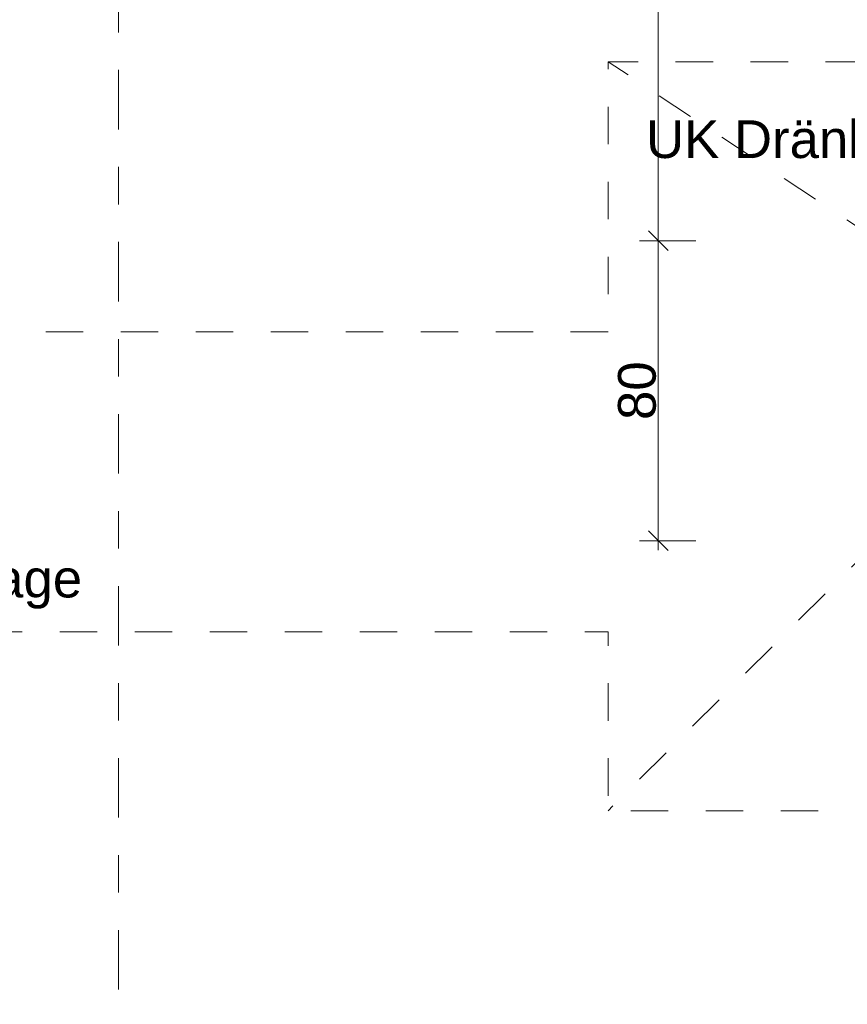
# Model space of a CAD drawing. Header units: metres. Extents: x -273 to 6, y -183 to 13.
# Tile 16 of 256: x -175.68 to -173.48, y -43.19 to -40.56. Entities that reach past the tile are written whole.
import ezdxf

# ---------------------------------------------------------------- set-up
doc = ezdxf.new("R2010")
doc.units = ezdxf.units.M
doc.header["$LTSCALE"] = 0.05
doc.header["$PDMODE"] = 1
doc.header["$PDSIZE"] = -2
doc.linetypes.add('ISO-03 Gestrichelt mit Abstand-3', pattern=[1.524, 0.6096, -0.9144])
doc.linetypes.add('Linienart-53', pattern=[5.291531, 3.175, -1.058062, 0.352704, -0.705764])
doc.layers.get('0').update_dxf_attribs({"lineweight": 25})
doc.layers.add('70 -71 Achsen- 1 Gebäudeachsen', color=7, linetype='Linienart-53', lineweight=18)
doc.layers.add('Keine', color=7, linetype='Continuous', lineweight=9)
doc.layers.add('70 -72 Beschriftung- 1 Beschriftung allgemein', color=7, linetype='Continuous', lineweight=9, true_color=0xff6633)
doc.layers.add('70 -76 Bemaßung- 2 Allgemein', color=7, linetype='Continuous', lineweight=5, true_color=0x6666cc)
doc.styles.add('Arial', font='arial.ttf')
doc.dimstyles.new('k+k_klein', dxfattribs={"dimtxt": 0.100689, "dimasz": 0.05302, "dimexe": 0.05, "dimexo": 0.15, "dimgap": 0.005, "dimtad": 1, "dimdec": 3, "dimtxsty": 'Arial', "dimblk": 'VW_SLASH-2', "dimblk1": 'VW_SLASH-2', "dimblk2": 'VW_SLASH-2', "dimcen": 0, "dimdle": 0.025, "dimadec": 3, "dimazin": 0, "dimtfac": 0.75, "dimtdec": 3, "dimtix": 1, "dimtmove": 0, "dimatfit": 0, "dimldrblk": 'VW_FILLEDARROW', "dimfxl": 0.1, "dimfxlon": 1, "dimfrac": 2, "dimtolj": 1, "dimarcsym": 0})

# ---------------------------------------------------------------- blocks, each defined once
blk = doc.blocks.new('_Achsen (3D)')
at = {"layer": '70 -71 Achsen- 1 Gebäudeachsen', "transparency": 33554687}
blk.add_line((-175.421, 3.8), (-175.421, -46.172), dxfattribs=at)
blk = doc.blocks.new('Gruppe-2490')
at = {"layer": 'Keine', "color": 7, "linetype": 'ISO-03 Gestrichelt mit Abstand-3', "lineweight": 9}
for p, q in [((-173.3947, -41.154), (-174.1147, -40.677)), ((-173.3947, -41.954), (-174.1147, -42.674))]:
    blk.add_line(p, q, dxfattribs=at)
at = {"layer": 'Keine', "color": 7, "linetype": 'ISO-03 Gestrichelt mit Abstand-3', "lineweight": 9, "flags": 128}
blk.add_lwpolyline([(-162.8923, -43.104), (-165.3323, -43.104), (-165.3323, -42.197), (-167.7014, -42.197), (-167.7014, -42.674), (-169.9414, -42.674), (-169.9414, -42.197), (-171.8747, -42.197), (-171.8747, -42.674), (-174.1147, -42.674), (-174.1147, -42.197), (-178.021, -42.197), (-178.021, -20.572), (-177.221, -20.572), (-177.221, -41.397), (-174.1147, -41.397), (-174.1147, -40.677), (-171.8747, -40.677), (-171.8747, -41.397), (-169.9414, -41.397), (-169.9414, -40.677), (-167.7014, -40.677), (-167.7014, -41.397), (-165.3323, -41.397), (-165.3323, -40.004), (-162.8923, -40.004), (-162.8923, -41.397), (-159.876, -41.397), (-159.876, -42.197), (-162.8923, -42.197)], close=True, dxfattribs=at)
at = {"layer": '70 -72 Beschriftung- 1 Beschriftung allgemein', "char_height": 0.100689, "attachment_point": 2, "line_spacing_factor": 0.96878, "style": 'Arial'}
for s, insert in [('UK Dränbeton/Dränage = -2,45m ', (-172.9796, -40.8329)), ('Gebäudedränage', (-176.0651, -42.0047))]:
    blk.add_mtext(s, dxfattribs=dict(at, insert=insert))
blk = doc.blocks.new('_FU_2D LP5 (2D)')
at = {"layer": '70 -72 Beschriftung- 1 Beschriftung allgemein', "color": 7}
blk.add_blockref('Gruppe-2490', (0, 0), dxfattribs=at)
blk = doc.blocks.new('VW_SLASH-2')
at = {"color": 0, "linetype": 'ByBlock', "lineweight": -2, "transparency": 16777216}
blk.add_line((0.472, 0), (-1, 0), dxfattribs=at)
at = {"color": 0, "lineweight": 5, "transparency": 16777216, "flags": 128}
blk.add_lwpolyline([(0.5, 0.5), (-0.5, -0.5)], dxfattribs=at)
blk = doc.blocks.new('*D2817')
at = {"layer": '70 -76 Bemaßung- 2 Allgemein', "color": 0, "lineweight": -2}
for p, q in [((-175.421, -45.172), (-175.421, -45.322)), ((-167.821, -45.172), (-167.821, -45.322)), ((-167.874, -45.272), (-175.368, -45.272))]:
    blk.add_line(p, q, dxfattribs=at)
at = {"layer": 'Defpoints', "color": 0}
for p in [(-175.421, -42.294), (-167.821, -42.294), (-175.421, -45.272)]:
    blk.add_point(p, dxfattribs=at)
at = {"layer": '70 -76 Bemaßung- 2 Allgemein', "color": 0, "lineweight": -2, "xscale": 0.05302001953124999, "yscale": 0.05302001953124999, "zscale": 0.05302001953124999, "rotation": 180}
blk.add_blockref('VW_SLASH-2', (-175.421, -45.272), dxfattribs=at)
at = {"layer": '70 -76 Bemaßung- 2 Allgemein', "color": 0, "lineweight": -2, "xscale": 0.05302001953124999, "yscale": 0.05302001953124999, "zscale": 0.05302001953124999}
blk.add_blockref('VW_SLASH-2', (-167.821, -45.272), dxfattribs=at)
at = {"layer": '70 -76 Bemaßung- 2 Allgemein', "color": 0, "insert": (-171.621, -45.2016), "char_height": 0.10069, "attachment_point": 5, "style": 'Arial'}
blk.add_mtext('\\A1;7,60', dxfattribs=at)
blk = doc.blocks.new('VW_FILLEDARROW')
at = {"linetype": 'Continuous', "lineweight": 0, "transparency": 16777216}
blk.add_hatch(color=0, dxfattribs=at).paths.add_polyline_path([(-2.829, 0.758), (0, 0), (-2.829, -0.758)])
at = {"color": 0, "lineweight": 5, "transparency": 16777216, "flags": 128}
blk.add_lwpolyline([(-2.829, 0.758), (0, 0), (-2.829, -0.758)], close=True, dxfattribs=at)
blk = doc.blocks.new('*D3060')
at = {"layer": '70 -76 Bemaßung- 2 Allgemein', "color": 0, "lineweight": -2}
for p, q in [((-176.196, -43.672), (-176.196, -43.822)), ((-175.421, -43.672), (-175.421, -43.822)), ((-175.474, -43.772), (-176.143, -43.772))]:
    blk.add_line(p, q, dxfattribs=at)
at = {"layer": 'Defpoints', "color": 0}
for p in [(-176.196, -40.222), (-175.421, -40.222), (-176.196, -43.772)]:
    blk.add_point(p, dxfattribs=at)
at = {"layer": '70 -76 Bemaßung- 2 Allgemein', "color": 0, "lineweight": -2, "xscale": 0.05302001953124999, "yscale": 0.05302001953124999, "zscale": 0.05302001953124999, "rotation": 180}
blk.add_blockref('VW_SLASH-2', (-176.196, -43.772), dxfattribs=at)
at = {"layer": '70 -76 Bemaßung- 2 Allgemein', "color": 0, "lineweight": -2, "xscale": 0.05302001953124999, "yscale": 0.05302001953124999, "zscale": 0.05302001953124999}
blk.add_blockref('VW_SLASH-2', (-175.421, -43.772), dxfattribs=at)
at = {"layer": '70 -76 Bemaßung- 2 Allgemein', "color": 0, "insert": (-175.8085, -43.6998), "char_height": 0.100689, "attachment_point": 5, "style": 'Arial'}
blk.add_mtext('\\A1;77\\S5^ ;', dxfattribs=at)
blk = doc.blocks.new('*D3061')
at = {"layer": '70 -76 Bemaßung- 2 Allgemein', "color": 0, "lineweight": -2}
for p, q in [((-175.421, -43.672), (-175.421, -43.822)), ((-174.646, -43.672), (-174.646, -43.822)), ((-174.699, -43.772), (-175.368, -43.772))]:
    blk.add_line(p, q, dxfattribs=at)
at = {"layer": 'Defpoints', "color": 0}
for p in [(-175.421, -40.222), (-174.646, -40.222), (-175.421, -43.772)]:
    blk.add_point(p, dxfattribs=at)
at = {"layer": '70 -76 Bemaßung- 2 Allgemein', "color": 0, "lineweight": -2, "xscale": 0.05302001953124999, "yscale": 0.05302001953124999, "zscale": 0.05302001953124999, "rotation": 180}
blk.add_blockref('VW_SLASH-2', (-175.421, -43.772), dxfattribs=at)
at = {"layer": '70 -76 Bemaßung- 2 Allgemein', "color": 0, "lineweight": -2, "xscale": 0.05302001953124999, "yscale": 0.05302001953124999, "zscale": 0.05302001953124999}
blk.add_blockref('VW_SLASH-2', (-174.646, -43.772), dxfattribs=at)
at = {"layer": '70 -76 Bemaßung- 2 Allgemein', "color": 0, "insert": (-175.0335, -43.6998), "char_height": 0.100689, "attachment_point": 5, "style": 'Arial'}
blk.add_mtext('\\A1;77\\S5^ ;', dxfattribs=at)
blk = doc.blocks.new('*D3062')
at = {"layer": '70 -76 Bemaßung- 2 Allgemein', "color": 0, "lineweight": -2}
for p, q in [((-174.646, -43.672), (-174.646, -43.822)), ((-174.546, -43.672), (-174.546, -43.822)), ((-174.699, -43.772), (-174.752, -43.772)), ((-174.546, -43.772), (-174.646, -43.772)), ((-174.493, -43.772), (-174.44, -43.772))]:
    blk.add_line(p, q, dxfattribs=at)
at = {"layer": 'Defpoints', "color": 0}
for p in [(-174.646, -40.222), (-174.546, -40.322), (-174.646, -43.772)]:
    blk.add_point(p, dxfattribs=at)
at = {"layer": '70 -76 Bemaßung- 2 Allgemein', "color": 0, "lineweight": -2, "xscale": 0.05302001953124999, "yscale": 0.05302001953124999, "zscale": 0.05302001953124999}
blk.add_blockref('VW_SLASH-2', (-174.646, -43.772), dxfattribs=at)
at = {"layer": '70 -76 Bemaßung- 2 Allgemein', "color": 0, "lineweight": -2, "xscale": 0.05302001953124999, "yscale": 0.05302001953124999, "zscale": 0.05302001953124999, "rotation": 180}
blk.add_blockref('VW_SLASH-2', (-174.546, -43.772), dxfattribs=at)
at = {"layer": '70 -76 Bemaßung- 2 Allgemein', "color": 0, "insert": (-174.596, -43.9837), "char_height": 0.10069, "attachment_point": 5, "style": 'Arial'}
blk.add_mtext('\\A1;10', dxfattribs=at)
blk = doc.blocks.new('*D4172')
at = {"layer": '70 -76 Bemaßung- 2 Allgemein', "color": 0, "lineweight": -2}
for p, q in [((-173.881, -39.447), (-174.031, -39.447)), ((-173.981, -41.101), (-173.981, -39.5001)), ((-173.881, -41.154), (-174.031, -41.154))]:
    blk.add_line(p, q, dxfattribs=at)
at = {"layer": 'Defpoints', "color": 0}
for p in [(-173.981, -39.447), (-173.481, -39.447), (-172.5947, -41.154)]:
    blk.add_point(p, dxfattribs=at)
at = {"layer": '70 -76 Bemaßung- 2 Allgemein', "color": 0, "lineweight": -2, "xscale": 0.05302001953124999, "yscale": 0.05302001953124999, "zscale": 0.05302001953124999}
for p, rotation in [((-173.981, -39.447), 90), ((-173.981, -41.154), 270)]:
    blk.add_blockref('VW_SLASH-2', p, dxfattribs=dict(at, rotation=rotation))
at = {"layer": '70 -76 Bemaßung- 2 Allgemein', "color": 0, "insert": (-174.0624, -40.3005), "char_height": 0.100689, "attachment_point": 5, "rotation": 90, "style": 'Arial'}
blk.add_mtext('\\A1;1,70\\S7^ ;', dxfattribs=at)
blk = doc.blocks.new('*D4173')
at = {"layer": '70 -76 Bemaßung- 2 Allgemein', "color": 0, "lineweight": -2}
for p, q in [((-173.881, -41.154), (-174.031, -41.154)), ((-173.981, -41.901), (-173.981, -41.2071)), ((-173.881, -41.954), (-174.031, -41.954))]:
    blk.add_line(p, q, dxfattribs=at)
at = {"layer": 'Defpoints', "color": 0}
for p in [(-173.981, -41.154), (-172.5947, -41.154), (-172.5947, -41.954)]:
    blk.add_point(p, dxfattribs=at)
at = {"layer": '70 -76 Bemaßung- 2 Allgemein', "color": 0, "lineweight": -2, "xscale": 0.05302001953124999, "yscale": 0.05302001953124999, "zscale": 0.05302001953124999}
for p, rotation in [((-173.981, -41.154), 90), ((-173.981, -41.954), 270)]:
    blk.add_blockref('VW_SLASH-2', p, dxfattribs=dict(at, rotation=rotation))
at = {"layer": '70 -76 Bemaßung- 2 Allgemein', "color": 0, "insert": (-174.0374, -41.554), "char_height": 0.10069, "attachment_point": 5, "rotation": 90, "style": 'Arial'}
blk.add_mtext('\\A1;80', dxfattribs=at)
blk = doc.blocks.new('Gruppe-2780')
at = {"layer": '70 -76 Bemaßung- 2 Allgemein'}
dim = blk.add_aligned_dim(p1=(-167.82099996, -42.29404198), p2=(-175.42099996, -42.29404198), distance=2.978, text='7,60', dimstyle='k+k_klein', override={"dimtxt": 0.100689, "dimgap": 0.01, "dimdec": 8, "dimpost": '<>', "dimtxsty": 'Arial', "dimtmove": 2}, dxfattribs=at)
dim.commit()
dim.dimension.update_dxf_attribs({"geometry": '*D2817', "text_midpoint": (-171.62099996, -45.20157844)})
blk = doc.blocks.new('Gruppe-2791')
at = {"layer": '70 -76 Bemaßung- 2 Allgemein'}
for base, p1, p2, text, override, picture, middle in [((-176.19599996, -43.77204198), (-175.42099996, -40.22204198), (-176.19599996, -40.22204198), '77\\S5^ ;', {"dimtxt": 0.100689, "dimgap": 0.005, "dimdec": 8, "dimpost": '<>', "dimtxsty": 'Arial', "dimtmove": 2}, '*D3060', (-175.80849996, -43.69976518)), ((-175.42099996, -43.77204198), (-174.64599996, -40.22204198), (-175.42099996, -40.22204198), '77\\S5^ ;', {"dimtxt": 0.100689, "dimgap": 0.005, "dimdec": 8, "dimpost": '<>', "dimtxsty": 'Arial', "dimtmove": 2}, '*D3061', (-175.03349996, -43.69976518)), ((-174.64599996, -43.77204198), (-174.54599996, -40.32204198), (-174.64599996, -40.22204198), '10', {"dimtxt": 0.100689, "dimgap": 0.005, "dimdec": 8, "dimpost": '<>', "dimtxsty": 'Arial', "dimtix": 0, "dimtmove": 2}, '*D3062', (-174.59599996, -43.98374666))]:
    dim = blk.add_linear_dim(base=base, p1=p1, p2=p2, text=text, dimstyle='k+k_klein', override=override, dxfattribs=at)
    dim.commit()
    dim.dimension.update_dxf_attribs({"geometry": picture, "text_midpoint": middle})
blk = doc.blocks.new('Gruppe-2963')
at = {"layer": '70 -76 Bemaßung- 2 Allgemein'}
for base, p1, p2, text, picture, middle in [((-173.98099996, -39.44704198), (-172.59469996, -41.15404198), (-173.48099996, -39.44704198), '1,70\\S7^ ;', '*D4172', (-174.06238909, -40.30054198)), ((-173.98099996, -41.15404198), (-172.59469996, -41.95404198), (-172.59469996, -41.15404198), '80', '*D4173', (-174.03740152, -41.55404198))]:
    dim = blk.add_linear_dim(base=base, p1=p1, p2=p2, angle=270, text=text, dimstyle='k+k_klein', override={"dimtxt": 0.100689, "dimgap": 0.005, "dimdec": 8, "dimpost": '<>', "dimtxsty": 'Arial', "dimtmove": 2}, dxfattribs=at)
    dim.commit()
    dim.dimension.update_dxf_attribs({"geometry": picture, "text_midpoint": middle})
blk = doc.blocks.new('_FU_2D Bemaßung_ Beschriftung (3D)')
at = {"layer": '70 -76 Bemaßung- 2 Allgemein'}
for name in ['Gruppe-2963', 'Gruppe-2791', 'Gruppe-2780']:
    blk.add_blockref(name, (0, 0), dxfattribs=at)

msp = doc.modelspace()

# ---------------------------------------------------------------- block references
at = {"layer": 'Keine', "color": 1}
msp.add_blockref('_Achsen (3D)', (0, 0), dxfattribs=at)

# ---------------------------------------------------------------- next in the draw order: block references
msp.add_blockref('_FU_2D LP5 (2D)', (0, 0), dxfattribs=at)

# ---------------------------------------------------------------- next in the draw order: block references
msp.add_blockref('_FU_2D Bemaßung_ Beschriftung (3D)', (0, 0), dxfattribs=at)

doc.saveas('drawing.dxf')
